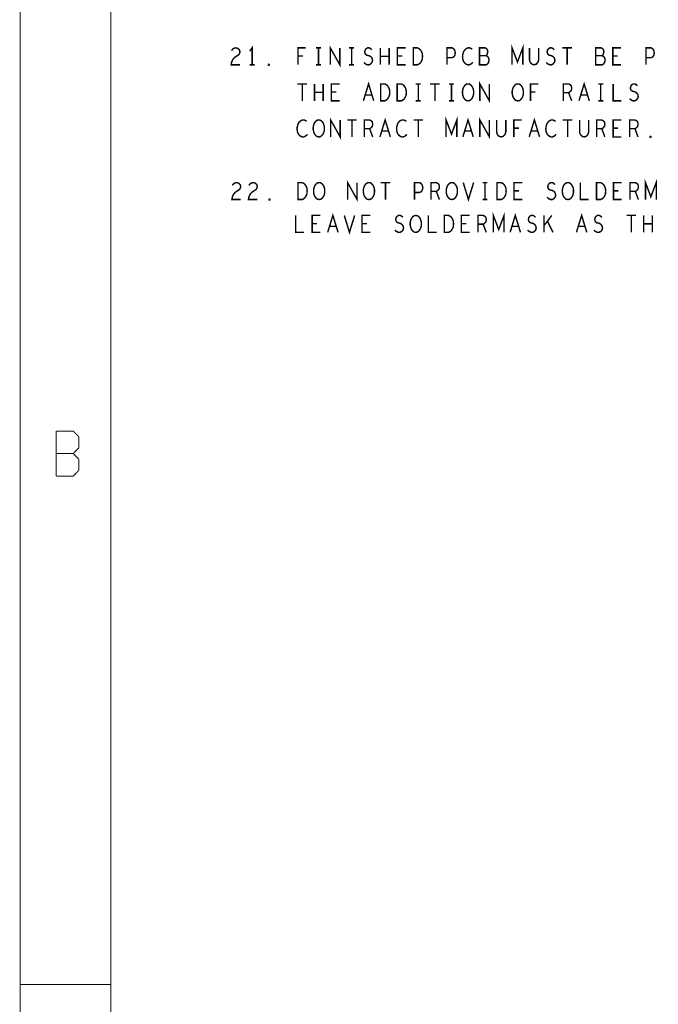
# Model space of a CAD drawing. Extents: x -16.7 to 17.3, y -13.5 to 8.5.
# Tile 2 of 28: x -16.7 to -13.1, y -8.2 to -2.8. Entities that reach past the tile are written whole.
import ezdxf

# ---------------------------------------------------------------- set-up
doc = ezdxf.new("R2010")
doc.units = 0
doc.layers.add('FAB_ART', color=2, linetype='CONTINUOUS')

msp = doc.modelspace()

# ---------------------------------------------------------------- linework, layer by layer
at = {"layer": 'FAB_ART'}
for points, const_width in [([(-16.6865, -13.509), (17.3135, -13.509), (17.3135, 8.491), (-16.6865, 8.491), (-16.6865, -13.509)], 0.006), ([(-16.1835, -13.009), (16.5805, -13.009), (16.5805, 8.058), (-16.1835, 8.058), (-16.1835, -13.009)], 0.006), ([(-15.51385, -2.93867), (-15.50695, -2.92927), (-15.4989, -2.92457), (-15.4897, -2.923), (-15.4782, -2.92613), (-15.47015, -2.93397), (-15.46785, -2.94337), (-15.469, -2.95277), (-15.4736, -2.9606), (-15.4966, -2.97627), (-15.50695, -2.98723), (-15.51385, -3.0029), (-15.51615, -3.017), (-15.46785, -3.017)], 0.008), ([(-15.4, -3.017), (-15.4, -2.923), (-15.4138, -2.9418)], 0.008), ([(-15.14585, -3.017), (-15.14585, -2.923), (-15.10215, -2.923)], 0.008), ([(-15.0458, -2.923), (-15.0182, -2.923)], 0.008), ([(-15.032, -2.923), (-15.032, -3.017)], 0.008), ([(-14.96645, -3.017), (-14.96645, -2.923), (-14.91355, -3.017), (-14.91355, -2.923)], 0.008), ([(-14.8618, -2.923), (-14.8342, -2.923)], 0.008), ([(-14.848, -2.923), (-14.848, -3.017)], 0.008), ([(-14.78015, -3.00447), (-14.77095, -3.0123), (-14.7606, -3.017), (-14.7514, -3.017), (-14.7422, -3.0123), (-14.7353, -3.00447), (-14.73185, -2.9935), (-14.73415, -2.98253), (-14.7399, -2.97313), (-14.75025, -2.96687), (-14.76405, -2.96373), (-14.7721, -2.95747), (-14.77555, -2.9465), (-14.77325, -2.93553), (-14.7675, -2.9277), (-14.75945, -2.923), (-14.7514, -2.923), (-14.74335, -2.92613), (-14.73645, -2.93397)], 0.008), ([(-14.68815, -3.017), (-14.68815, -2.923)], 0.008), ([(-14.63985, -2.923), (-14.63985, -3.017)], 0.008), ([(-14.549, -3.017), (-14.595, -3.017), (-14.595, -2.923), (-14.549, -2.923)], 0.008), ([(-14.5053, -3.017), (-14.5053, -2.923), (-14.4823, -2.923), (-14.4731, -2.9277), (-14.4662, -2.93397), (-14.46045, -2.94337), (-14.45585, -2.95434), (-14.4547, -2.97), (-14.45585, -2.98567), (-14.46045, -2.99663), (-14.4662, -3.00604), (-14.4731, -3.0123), (-14.4823, -3.017), (-14.5053, -3.017)], 0.008), ([(-14.319, -3.017), (-14.319, -2.923), (-14.2914, -2.923), (-14.2822, -2.9277), (-14.2753, -2.93867), (-14.273, -2.9512), (-14.2753, -2.96373), (-14.28105, -2.97313), (-14.2914, -2.97784), (-14.319, -2.97784)], 0.008), ([(-14.1787, -2.93083), (-14.1856, -2.92613), (-14.19365, -2.923), (-14.20285, -2.923), (-14.2132, -2.9277), (-14.22125, -2.93553), (-14.227, -2.94493), (-14.2316, -2.9606), (-14.23275, -2.9747), (-14.23045, -2.9888), (-14.227, -2.9982), (-14.2201, -3.0076), (-14.21205, -3.01387), (-14.204, -3.017), (-14.19595, -3.017), (-14.1879, -3.01387), (-14.181, -3.00917), (-14.17525, -3.0029)], 0.008), ([(-14.1028, -2.96687), (-14.0982, -2.96217), (-14.09475, -2.95434), (-14.09245, -2.94337), (-14.09475, -2.93397), (-14.09935, -2.9277), (-14.1074, -2.923), (-14.13845, -2.923), (-14.13845, -3.017), (-14.1005, -3.017), (-14.09245, -3.01073), (-14.08785, -3.00133), (-14.08555, -2.99037), (-14.08785, -2.9794), (-14.09475, -2.97), (-14.1028, -2.96687), (-14.13845, -2.96687)], 0.008), ([(-13.9579, -3.017), (-13.9579, -2.923), (-13.928, -3.00133), (-13.8981, -2.923), (-13.8981, -3.017)], 0.008), ([(-13.8613, -2.923), (-13.8613, -2.99037), (-13.8567, -3.00447), (-13.8475, -3.01387), (-13.836, -3.017), (-13.8245, -3.01387), (-13.8153, -3.00447), (-13.8107, -2.99037), (-13.8107, -2.923)], 0.008), ([(-13.76815, -3.00447), (-13.75895, -3.0123), (-13.7486, -3.017), (-13.7394, -3.017), (-13.7302, -3.0123), (-13.7233, -3.00447), (-13.71985, -2.9935), (-13.72215, -2.98253), (-13.7279, -2.97313), (-13.73825, -2.96687), (-13.75205, -2.96373), (-13.7601, -2.95747), (-13.76355, -2.9465), (-13.76125, -2.93553), (-13.7555, -2.9277), (-13.74745, -2.923), (-13.7394, -2.923), (-13.73135, -2.92613), (-13.72445, -2.93397)], 0.008), ([(-13.67845, -2.923), (-13.62555, -2.923)], 0.008), ([(-13.652, -2.923), (-13.652, -3.017)], 0.008), ([(-13.4588, -2.96687), (-13.4542, -2.96217), (-13.45075, -2.95434), (-13.44845, -2.94337), (-13.45075, -2.93397), (-13.45535, -2.9277), (-13.4634, -2.923), (-13.49445, -2.923), (-13.49445, -3.017), (-13.4565, -3.017), (-13.44845, -3.01073), (-13.44385, -3.00133), (-13.44155, -2.99037), (-13.44385, -2.9794), (-13.45075, -2.97), (-13.4588, -2.96687), (-13.49445, -2.96687)], 0.008), ([(-13.353, -3.017), (-13.399, -3.017), (-13.399, -2.923), (-13.353, -2.923)], 0.008), ([(-13.215, -3.017), (-13.215, -2.923), (-13.1874, -2.923), (-13.1782, -2.9277), (-13.1713, -2.93867), (-13.169, -2.9512), (-13.1713, -2.96373), (-13.17705, -2.97313), (-13.1874, -2.97784), (-13.215, -2.97784)], 0.008), ([(-15.11825, -2.96843), (-15.14585, -2.96843)], 0.008), ([(-14.63985, -2.97), (-14.68815, -2.97)], 0.008), ([(-14.5674, -2.96843), (-14.595, -2.96843)], 0.008), ([(-13.3714, -2.96843), (-13.399, -2.96843)], 0.008), ([(-15.4138, -3.017), (-15.3862, -3.017)], 0.008), ([(-15.308, -3.02013), (-15.3103, -3.01857), (-15.3103, -3.01543), (-15.308, -3.01387), (-15.3057, -3.01543), (-15.3057, -3.01857), (-15.308, -3.02013)], 0.008), ([(-15.0458, -3.017), (-15.0182, -3.017)], 0.008), ([(-14.8618, -3.017), (-14.8342, -3.017)], 0.008), ([(-14.78275, -3.217), (-14.754, -3.123), (-14.72525, -3.217)], 0.008), ([(-14.13645, -3.217), (-14.13645, -3.123), (-14.08355, -3.217), (-14.08355, -3.123)], 0.008), ([(-13.58675, -3.217), (-13.558, -3.123), (-13.52925, -3.217)], 0.008), ([(-15.14845, -3.123), (-15.09555, -3.123)], 0.008), ([(-15.122, -3.123), (-15.122, -3.217)], 0.008), ([(-15.05415, -3.217), (-15.05415, -3.123)], 0.008), ([(-15.00585, -3.17), (-15.05415, -3.17)], 0.008), ([(-15.00585, -3.123), (-15.00585, -3.217)], 0.008), ([(-14.915, -3.217), (-14.961, -3.217), (-14.961, -3.123), (-14.915, -3.123)], 0.008), ([(-14.9334, -3.16843), (-14.961, -3.16843)], 0.008), ([(-14.6873, -3.217), (-14.6873, -3.123), (-14.6643, -3.123), (-14.6551, -3.1277), (-14.6482, -3.13397), (-14.64245, -3.14337), (-14.63785, -3.15434), (-14.6367, -3.17), (-14.63785, -3.18567), (-14.64245, -3.19663), (-14.6482, -3.20604), (-14.6551, -3.2123), (-14.6643, -3.217), (-14.6873, -3.217)], 0.008), ([(-14.5953, -3.217), (-14.5953, -3.123), (-14.5723, -3.123), (-14.5631, -3.1277), (-14.5562, -3.13397), (-14.55045, -3.14337), (-14.54585, -3.15434), (-14.5447, -3.17), (-14.54585, -3.18567), (-14.55045, -3.19663), (-14.5562, -3.20604), (-14.5631, -3.2123), (-14.5723, -3.217), (-14.5953, -3.217)], 0.008), ([(-14.4918, -3.123), (-14.4642, -3.123)], 0.008), ([(-14.478, -3.123), (-14.478, -3.217)], 0.008), ([(-14.41245, -3.123), (-14.35955, -3.123)], 0.008), ([(-14.386, -3.123), (-14.386, -3.217)], 0.008), ([(-14.3078, -3.123), (-14.2802, -3.123)], 0.008), ([(-14.294, -3.123), (-14.294, -3.217)], 0.008), ([(-14.202, -3.217), (-14.2112, -3.21543), (-14.21925, -3.20917), (-14.22615, -3.19977), (-14.23075, -3.1888), (-14.23305, -3.17627), (-14.23305, -3.16373), (-14.23075, -3.1512), (-14.22615, -3.14023), (-14.21925, -3.13083), (-14.2112, -3.12457), (-14.202, -3.123), (-14.1928, -3.12457), (-14.18475, -3.13083), (-14.17785, -3.14023), (-14.17325, -3.1512), (-14.17095, -3.16373), (-14.17095, -3.17627), (-14.17325, -3.1888), (-14.17785, -3.19977), (-14.18475, -3.20917), (-14.1928, -3.21543), (-14.202, -3.217)], 0.008), ([(-13.926, -3.217), (-13.9352, -3.21543), (-13.94325, -3.20917), (-13.95015, -3.19977), (-13.95475, -3.1888), (-13.95705, -3.17627), (-13.95705, -3.16373), (-13.95475, -3.1512), (-13.95015, -3.14023), (-13.94325, -3.13083), (-13.9352, -3.12457), (-13.926, -3.123), (-13.9168, -3.12457), (-13.90875, -3.13083), (-13.90185, -3.14023), (-13.89725, -3.1512), (-13.89495, -3.16373), (-13.89495, -3.17627), (-13.89725, -3.1888), (-13.90185, -3.19977), (-13.90875, -3.20917), (-13.9168, -3.21543), (-13.926, -3.217)], 0.008), ([(-13.85585, -3.217), (-13.85585, -3.123), (-13.81215, -3.123)], 0.008), ([(-13.82825, -3.16843), (-13.85585, -3.16843)], 0.008), ([(-13.673, -3.217), (-13.673, -3.123), (-13.64425, -3.123), (-13.63505, -3.1277), (-13.6293, -3.13397), (-13.627, -3.1465), (-13.6293, -3.15903), (-13.6362, -3.16687), (-13.64425, -3.17157), (-13.673, -3.17157)], 0.008), ([(-13.64425, -3.17157), (-13.627, -3.217)], 0.008), ([(-13.4798, -3.123), (-13.4522, -3.123)], 0.008), ([(-13.466, -3.123), (-13.466, -3.217)], 0.008), ([(-13.397, -3.123), (-13.397, -3.217), (-13.351, -3.217)], 0.008), ([(-13.30615, -3.20447), (-13.29695, -3.2123), (-13.2866, -3.217), (-13.2774, -3.217), (-13.2682, -3.2123), (-13.2613, -3.20447), (-13.25785, -3.1935), (-13.26015, -3.18253), (-13.2659, -3.17313), (-13.27625, -3.16687), (-13.29005, -3.16373), (-13.2981, -3.15747), (-13.30155, -3.1465), (-13.29925, -3.13553), (-13.2935, -3.1277), (-13.28545, -3.123), (-13.2774, -3.123), (-13.26935, -3.12613), (-13.26245, -3.13397)], 0.008), ([(-14.7356, -3.1841), (-14.7724, -3.1841)], 0.008), ([(-14.4918, -3.217), (-14.4642, -3.217)], 0.008), ([(-14.3078, -3.217), (-14.2802, -3.217)], 0.008), ([(-13.5396, -3.1841), (-13.5764, -3.1841)], 0.008), ([(-13.4798, -3.217), (-13.4522, -3.217)], 0.008), ([(-15.0967, -3.33083), (-15.1036, -3.32613), (-15.11165, -3.323), (-15.12085, -3.323), (-15.1312, -3.3277), (-15.13925, -3.33553), (-15.145, -3.34493), (-15.1496, -3.3606), (-15.15075, -3.3747), (-15.14845, -3.3888), (-15.145, -3.3982), (-15.1381, -3.4076), (-15.13005, -3.41387), (-15.122, -3.417), (-15.11395, -3.417), (-15.1059, -3.41387), (-15.099, -3.40917), (-15.09325, -3.4029)], 0.008), ([(-15.03, -3.417), (-15.0392, -3.41543), (-15.04725, -3.40917), (-15.05415, -3.39977), (-15.05875, -3.3888), (-15.06105, -3.37627), (-15.06105, -3.36373), (-15.05875, -3.3512), (-15.05415, -3.34023), (-15.04725, -3.33083), (-15.0392, -3.32457), (-15.03, -3.323), (-15.0208, -3.32457), (-15.01275, -3.33083), (-15.00585, -3.34023), (-15.00125, -3.3512), (-14.99895, -3.36373), (-14.99895, -3.37627), (-15.00125, -3.3888), (-15.00585, -3.39977), (-15.01275, -3.40917), (-15.0208, -3.41543), (-15.03, -3.417)], 0.008), ([(-14.96445, -3.417), (-14.96445, -3.323), (-14.91155, -3.417), (-14.91155, -3.323)], 0.008), ([(-14.87245, -3.323), (-14.81955, -3.323)], 0.008), ([(-14.846, -3.323), (-14.846, -3.417)], 0.008), ([(-14.777, -3.417), (-14.777, -3.323), (-14.74825, -3.323), (-14.73905, -3.3277), (-14.7333, -3.33397), (-14.731, -3.3465), (-14.7333, -3.35903), (-14.7402, -3.36687), (-14.74825, -3.37157), (-14.777, -3.37157)], 0.008), ([(-14.69075, -3.417), (-14.662, -3.323), (-14.63325, -3.417)], 0.008), ([(-14.5447, -3.33083), (-14.5516, -3.32613), (-14.55965, -3.323), (-14.56885, -3.323), (-14.5792, -3.3277), (-14.58725, -3.33553), (-14.593, -3.34493), (-14.5976, -3.3606), (-14.59875, -3.3747), (-14.59645, -3.3888), (-14.593, -3.3982), (-14.5861, -3.4076), (-14.57805, -3.41387), (-14.57, -3.417), (-14.56195, -3.417), (-14.5539, -3.41387), (-14.547, -3.40917), (-14.54125, -3.4029)], 0.008), ([(-14.50445, -3.323), (-14.45155, -3.323)], 0.008), ([(-14.478, -3.323), (-14.478, -3.417)], 0.008), ([(-14.3239, -3.417), (-14.3239, -3.323), (-14.294, -3.40133), (-14.2641, -3.323), (-14.2641, -3.417)], 0.008), ([(-14.23075, -3.417), (-14.202, -3.323), (-14.17325, -3.417)], 0.008), ([(-14.13645, -3.417), (-14.13645, -3.323), (-14.08355, -3.417), (-14.08355, -3.323)], 0.008), ([(-14.0433, -3.323), (-14.0433, -3.39037), (-14.0387, -3.40447), (-14.0295, -3.41387), (-14.018, -3.417), (-14.0065, -3.41387), (-13.9973, -3.40447), (-13.9927, -3.39037), (-13.9927, -3.323)], 0.008), ([(-13.94785, -3.417), (-13.94785, -3.323), (-13.90415, -3.323)], 0.008), ([(-13.86275, -3.417), (-13.834, -3.323), (-13.80525, -3.417)], 0.008), ([(-13.7167, -3.33083), (-13.7236, -3.32613), (-13.73165, -3.323), (-13.74085, -3.323), (-13.7512, -3.3277), (-13.75925, -3.33553), (-13.765, -3.34493), (-13.7696, -3.3606), (-13.77075, -3.3747), (-13.76845, -3.3888), (-13.765, -3.3982), (-13.7581, -3.4076), (-13.75005, -3.41387), (-13.742, -3.417), (-13.73395, -3.417), (-13.7259, -3.41387), (-13.719, -3.40917), (-13.71325, -3.4029)], 0.008), ([(-13.67645, -3.323), (-13.62355, -3.323)], 0.008), ([(-13.65, -3.323), (-13.65, -3.417)], 0.008), ([(-13.5833, -3.323), (-13.5833, -3.39037), (-13.5787, -3.40447), (-13.5695, -3.41387), (-13.558, -3.417), (-13.5465, -3.41387), (-13.5373, -3.40447), (-13.5327, -3.39037), (-13.5327, -3.323)], 0.008), ([(-13.489, -3.417), (-13.489, -3.323), (-13.46025, -3.323), (-13.45105, -3.3277), (-13.4453, -3.33397), (-13.443, -3.3465), (-13.4453, -3.35903), (-13.4522, -3.36687), (-13.46025, -3.37157), (-13.489, -3.37157)], 0.008), ([(-13.351, -3.417), (-13.397, -3.417), (-13.397, -3.323), (-13.351, -3.323)], 0.008), ([(-13.305, -3.417), (-13.305, -3.323), (-13.27625, -3.323), (-13.26705, -3.3277), (-13.2613, -3.33397), (-13.259, -3.3465), (-13.2613, -3.35903), (-13.2682, -3.36687), (-13.27625, -3.37157), (-13.305, -3.37157)], 0.008), ([(-14.74825, -3.37157), (-14.731, -3.417)], 0.008), ([(-14.6436, -3.3841), (-14.6804, -3.3841)], 0.008), ([(-14.1836, -3.3841), (-14.2204, -3.3841)], 0.008), ([(-13.92025, -3.36843), (-13.94785, -3.36843)], 0.008), ([(-13.8156, -3.3841), (-13.8524, -3.3841)], 0.008), ([(-13.46025, -3.37157), (-13.443, -3.417)], 0.008), ([(-13.3694, -3.36843), (-13.397, -3.36843)], 0.008), ([(-13.27625, -3.37157), (-13.259, -3.417)], 0.008), ([(-13.19, -3.42013), (-13.1923, -3.41857), (-13.1923, -3.41543), (-13.19, -3.41387), (-13.1877, -3.41543), (-13.1877, -3.41857), (-13.19, -3.42013)], 0.008), ([(-14.87045, -3.76461), (-14.87045, -3.67061), (-14.81755, -3.76461), (-14.81755, -3.67061)], 0.008), ([(-13.2179, -3.76461), (-13.2179, -3.67061), (-13.188, -3.74894), (-13.1581, -3.67061), (-13.1581, -3.76461)], 0.008), ([(-15.50985, -3.68628), (-15.50295, -3.67688), (-15.4949, -3.67218), (-15.4857, -3.67061), (-15.4742, -3.67374), (-15.46615, -3.68158), (-15.46385, -3.69098), (-15.465, -3.70038), (-15.4696, -3.70821), (-15.4926, -3.72388), (-15.50295, -3.73484), (-15.50985, -3.75051), (-15.51215, -3.76461), (-15.46385, -3.76461)], 0.008), ([(-15.41785, -3.68628), (-15.41095, -3.67688), (-15.4029, -3.67218), (-15.3937, -3.67061), (-15.3822, -3.67374), (-15.37415, -3.68158), (-15.37185, -3.69098), (-15.373, -3.70038), (-15.3776, -3.70821), (-15.4006, -3.72388), (-15.41095, -3.73484), (-15.41785, -3.75051), (-15.42015, -3.76461), (-15.37185, -3.76461)], 0.008), ([(-15.1453, -3.76461), (-15.1453, -3.67061), (-15.1223, -3.67061), (-15.1131, -3.67531), (-15.1062, -3.68158), (-15.10045, -3.69098), (-15.09585, -3.70195), (-15.0947, -3.71761), (-15.09585, -3.73328), (-15.10045, -3.74424), (-15.1062, -3.75365), (-15.1131, -3.75991), (-15.1223, -3.76461), (-15.1453, -3.76461)], 0.008), ([(-15.028, -3.76461), (-15.0372, -3.76304), (-15.04525, -3.75678), (-15.05215, -3.74738), (-15.05675, -3.73641), (-15.05905, -3.72388), (-15.05905, -3.71134), (-15.05675, -3.69881), (-15.05215, -3.68784), (-15.04525, -3.67844), (-15.0372, -3.67218), (-15.028, -3.67061), (-15.0188, -3.67218), (-15.01075, -3.67844), (-15.00385, -3.68784), (-14.99925, -3.69881), (-14.99695, -3.71134), (-14.99695, -3.72388), (-14.99925, -3.73641), (-15.00385, -3.74738), (-15.01075, -3.75678), (-15.0188, -3.76304), (-15.028, -3.76461)], 0.008), ([(-14.752, -3.76461), (-14.7612, -3.76304), (-14.76925, -3.75678), (-14.77615, -3.74738), (-14.78075, -3.73641), (-14.78305, -3.72388), (-14.78305, -3.71134), (-14.78075, -3.69881), (-14.77615, -3.68784), (-14.76925, -3.67844), (-14.7612, -3.67218), (-14.752, -3.67061), (-14.7428, -3.67218), (-14.73475, -3.67844), (-14.72785, -3.68784), (-14.72325, -3.69881), (-14.72095, -3.71134), (-14.72095, -3.72388), (-14.72325, -3.73641), (-14.72785, -3.74738), (-14.73475, -3.75678), (-14.7428, -3.76304), (-14.752, -3.76461)], 0.008), ([(-14.68645, -3.67061), (-14.63355, -3.67061)], 0.008), ([(-14.66, -3.67061), (-14.66, -3.76461)], 0.008), ([(-14.499, -3.76461), (-14.499, -3.67061), (-14.4714, -3.67061), (-14.4622, -3.67531), (-14.4553, -3.68628), (-14.453, -3.69881), (-14.4553, -3.71134), (-14.46105, -3.72074), (-14.4714, -3.72545), (-14.499, -3.72545)], 0.008), ([(-14.407, -3.76461), (-14.407, -3.67061), (-14.37825, -3.67061), (-14.36905, -3.67531), (-14.3633, -3.68158), (-14.361, -3.69411), (-14.3633, -3.70664), (-14.3702, -3.71448), (-14.37825, -3.71918), (-14.407, -3.71918)], 0.008), ([(-14.292, -3.76461), (-14.3012, -3.76304), (-14.30925, -3.75678), (-14.31615, -3.74738), (-14.32075, -3.73641), (-14.32305, -3.72388), (-14.32305, -3.71134), (-14.32075, -3.69881), (-14.31615, -3.68784), (-14.30925, -3.67844), (-14.3012, -3.67218), (-14.292, -3.67061), (-14.2828, -3.67218), (-14.27475, -3.67844), (-14.26785, -3.68784), (-14.26325, -3.69881), (-14.26095, -3.71134), (-14.26095, -3.72388), (-14.26325, -3.73641), (-14.26785, -3.74738), (-14.27475, -3.75678), (-14.2828, -3.76304), (-14.292, -3.76461)], 0.008), ([(-14.22875, -3.67061), (-14.2, -3.76461), (-14.17125, -3.67061)], 0.008), ([(-14.1218, -3.67061), (-14.0942, -3.67061)], 0.008), ([(-14.108, -3.67061), (-14.108, -3.76461)], 0.008), ([(-14.0413, -3.76461), (-14.0413, -3.67061), (-14.0183, -3.67061), (-14.0091, -3.67531), (-14.0022, -3.68158), (-13.99645, -3.69098), (-13.99185, -3.70195), (-13.9907, -3.71761), (-13.99185, -3.73328), (-13.99645, -3.74424), (-14.0022, -3.75365), (-14.0091, -3.75991), (-14.0183, -3.76461), (-14.0413, -3.76461)], 0.008), ([(-13.901, -3.76461), (-13.947, -3.76461), (-13.947, -3.67061), (-13.901, -3.67061)], 0.008), ([(-13.9194, -3.71604), (-13.947, -3.71604)], 0.008), ([(-13.76415, -3.75208), (-13.75495, -3.75991), (-13.7446, -3.76461), (-13.7354, -3.76461), (-13.7262, -3.75991), (-13.7193, -3.75208), (-13.71585, -3.74111), (-13.71815, -3.73014), (-13.7239, -3.72074), (-13.73425, -3.71448), (-13.74805, -3.71134), (-13.7561, -3.70508), (-13.75955, -3.69411), (-13.75725, -3.68314), (-13.7515, -3.67531), (-13.74345, -3.67061), (-13.7354, -3.67061), (-13.72735, -3.67374), (-13.72045, -3.68158)], 0.008), ([(-13.648, -3.76461), (-13.6572, -3.76304), (-13.66525, -3.75678), (-13.67215, -3.74738), (-13.67675, -3.73641), (-13.67905, -3.72388), (-13.67905, -3.71134), (-13.67675, -3.69881), (-13.67215, -3.68784), (-13.66525, -3.67844), (-13.6572, -3.67218), (-13.648, -3.67061), (-13.6388, -3.67218), (-13.63075, -3.67844), (-13.62385, -3.68784), (-13.61925, -3.69881), (-13.61695, -3.71134), (-13.61695, -3.72388), (-13.61925, -3.73641), (-13.62385, -3.74738), (-13.63075, -3.75678), (-13.6388, -3.76304), (-13.648, -3.76461)], 0.008), ([(-13.579, -3.67061), (-13.579, -3.76461), (-13.533, -3.76461)], 0.008), ([(-13.4893, -3.76461), (-13.4893, -3.67061), (-13.4663, -3.67061), (-13.4571, -3.67531), (-13.4502, -3.68158), (-13.44445, -3.69098), (-13.43985, -3.70195), (-13.4387, -3.71761), (-13.43985, -3.73328), (-13.44445, -3.74424), (-13.4502, -3.75365), (-13.4571, -3.75991), (-13.4663, -3.76461), (-13.4893, -3.76461)], 0.008), ([(-13.349, -3.76461), (-13.395, -3.76461), (-13.395, -3.67061), (-13.349, -3.67061)], 0.008), ([(-13.3674, -3.71604), (-13.395, -3.71604)], 0.008), ([(-13.303, -3.76461), (-13.303, -3.67061), (-13.27425, -3.67061), (-13.26505, -3.67531), (-13.2593, -3.68158), (-13.257, -3.69411), (-13.2593, -3.70664), (-13.2662, -3.71448), (-13.27425, -3.71918), (-13.303, -3.71918)], 0.008), ([(-15.304, -3.76774), (-15.3063, -3.76618), (-15.3063, -3.76304), (-15.304, -3.76148), (-15.3017, -3.76304), (-15.3017, -3.76618), (-15.304, -3.76774)], 0.008), ([(-14.37825, -3.71918), (-14.361, -3.76461)], 0.008), ([(-14.1218, -3.76461), (-14.0942, -3.76461)], 0.008), ([(-13.27425, -3.71918), (-13.257, -3.76461)], 0.008), ([(-15.159, -3.85261), (-15.159, -3.94661), (-15.113, -3.94661)], 0.008), ([(-15.021, -3.94661), (-15.067, -3.94661), (-15.067, -3.85261), (-15.021, -3.85261)], 0.008), ([(-14.98075, -3.94661), (-14.952, -3.85261), (-14.92325, -3.94661)], 0.008), ([(-14.88875, -3.85261), (-14.86, -3.94661), (-14.83125, -3.85261)], 0.008), ([(-14.745, -3.94661), (-14.791, -3.94661), (-14.791, -3.85261), (-14.745, -3.85261)], 0.008), ([(-14.60815, -3.93408), (-14.59895, -3.94191), (-14.5886, -3.94661), (-14.5794, -3.94661), (-14.5702, -3.94191), (-14.5633, -3.93408), (-14.55985, -3.92311), (-14.56215, -3.91214), (-14.5679, -3.90274), (-14.57825, -3.89648), (-14.59205, -3.89334), (-14.6001, -3.88708), (-14.60355, -3.87611), (-14.60125, -3.86514), (-14.5955, -3.85731), (-14.58745, -3.85261), (-14.5794, -3.85261), (-14.57135, -3.85574), (-14.56445, -3.86358)], 0.008), ([(-14.492, -3.94661), (-14.5012, -3.94504), (-14.50925, -3.93878), (-14.51615, -3.92938), (-14.52075, -3.91841), (-14.52305, -3.90588), (-14.52305, -3.89334), (-14.52075, -3.88081), (-14.51615, -3.86984), (-14.50925, -3.86044), (-14.5012, -3.85418), (-14.492, -3.85261), (-14.4828, -3.85418), (-14.47475, -3.86044), (-14.46785, -3.86984), (-14.46325, -3.88081), (-14.46095, -3.89334), (-14.46095, -3.90588), (-14.46325, -3.91841), (-14.46785, -3.92938), (-14.47475, -3.93878), (-14.4828, -3.94504), (-14.492, -3.94661)], 0.008), ([(-14.423, -3.85261), (-14.423, -3.94661), (-14.377, -3.94661)], 0.008), ([(-14.3333, -3.94661), (-14.3333, -3.85261), (-14.3103, -3.85261), (-14.3011, -3.85731), (-14.2942, -3.86358), (-14.28845, -3.87298), (-14.28385, -3.88395), (-14.2827, -3.89961), (-14.28385, -3.91528), (-14.28845, -3.92624), (-14.2942, -3.93565), (-14.3011, -3.94191), (-14.3103, -3.94661), (-14.3333, -3.94661)], 0.008), ([(-14.193, -3.94661), (-14.239, -3.94661), (-14.239, -3.85261), (-14.193, -3.85261)], 0.008), ([(-14.147, -3.94661), (-14.147, -3.85261), (-14.11825, -3.85261), (-14.10905, -3.85731), (-14.1033, -3.86358), (-14.101, -3.87611), (-14.1033, -3.88864), (-14.1102, -3.89648), (-14.11825, -3.90118), (-14.147, -3.90118)], 0.008), ([(-14.0619, -3.94661), (-14.0619, -3.85261), (-14.032, -3.93094), (-14.0021, -3.85261), (-14.0021, -3.94661)], 0.008), ([(-13.96875, -3.94661), (-13.94, -3.85261), (-13.91125, -3.94661)], 0.008), ([(-13.87215, -3.93408), (-13.86295, -3.94191), (-13.8526, -3.94661), (-13.8434, -3.94661), (-13.8342, -3.94191), (-13.8273, -3.93408), (-13.82385, -3.92311), (-13.82615, -3.91214), (-13.8319, -3.90274), (-13.84225, -3.89648), (-13.85605, -3.89334), (-13.8641, -3.88708), (-13.86755, -3.87611), (-13.86525, -3.86514), (-13.8595, -3.85731), (-13.85145, -3.85261), (-13.8434, -3.85261), (-13.83535, -3.85574), (-13.82845, -3.86358)], 0.008), ([(-13.7813, -3.94661), (-13.7813, -3.85261)], 0.008), ([(-13.7376, -3.85261), (-13.7813, -3.91058)], 0.008), ([(-13.60075, -3.94661), (-13.572, -3.85261), (-13.54325, -3.94661)], 0.008), ([(-13.50415, -3.93408), (-13.49495, -3.94191), (-13.4846, -3.94661), (-13.4754, -3.94661), (-13.4662, -3.94191), (-13.4593, -3.93408), (-13.45585, -3.92311), (-13.45815, -3.91214), (-13.4639, -3.90274), (-13.47425, -3.89648), (-13.48805, -3.89334), (-13.4961, -3.88708), (-13.49955, -3.87611), (-13.49725, -3.86514), (-13.4915, -3.85731), (-13.48345, -3.85261), (-13.4754, -3.85261), (-13.46735, -3.85574), (-13.46045, -3.86358)], 0.008), ([(-13.32245, -3.85261), (-13.26955, -3.85261)], 0.008), ([(-13.296, -3.85261), (-13.296, -3.94661)], 0.008), ([(-13.22815, -3.94661), (-13.22815, -3.85261)], 0.008), ([(-13.17985, -3.85261), (-13.17985, -3.94661)], 0.008), ([(-15.0394, -3.89804), (-15.067, -3.89804)], 0.008), ([(-14.9336, -3.91371), (-14.9704, -3.91371)], 0.008), ([(-14.7634, -3.89804), (-14.791, -3.89804)], 0.008), ([(-14.2114, -3.89804), (-14.239, -3.89804)], 0.008), ([(-14.11825, -3.90118), (-14.101, -3.94661)], 0.008), ([(-13.9216, -3.91371), (-13.9584, -3.91371)], 0.008), ([(-13.7307, -3.94661), (-13.76175, -3.88395)], 0.008), ([(-13.5536, -3.91371), (-13.5904, -3.91371)], 0.008), ([(-13.17985, -3.89961), (-13.22815, -3.89961)], 0.008), ([(-16.4865, -5.299), (-16.4865, -5.049)], 0.006), ([(-16.4865, -5.049), (-16.3925, -5.049)], 0.006), ([(-16.3925, -5.049), (-16.3615, -5.08)], 0.006), ([(-16.3615, -5.08), (-16.3615, -5.142)], 0.006), ([(-16.4865, -5.174), (-16.3925, -5.174)], 0.006), ([(-16.3615, -5.142), (-16.3925, -5.174)], 0.006), ([(-16.3925, -5.174), (-16.3615, -5.205)], 0.006), ([(-16.3615, -5.205), (-16.3615, -5.267)], 0.006), ([(-16.3925, -5.299), (-16.4865, -5.299)], 0.006), ([(-16.3615, -5.267), (-16.3925, -5.299)], 0.006), ([(-16.1835, -8.119), (-16.6865, -8.119)], 0.006)]:
    msp.add_lwpolyline(points, dxfattribs=dict(at, const_width=const_width))

doc.saveas('drawing.dxf')
